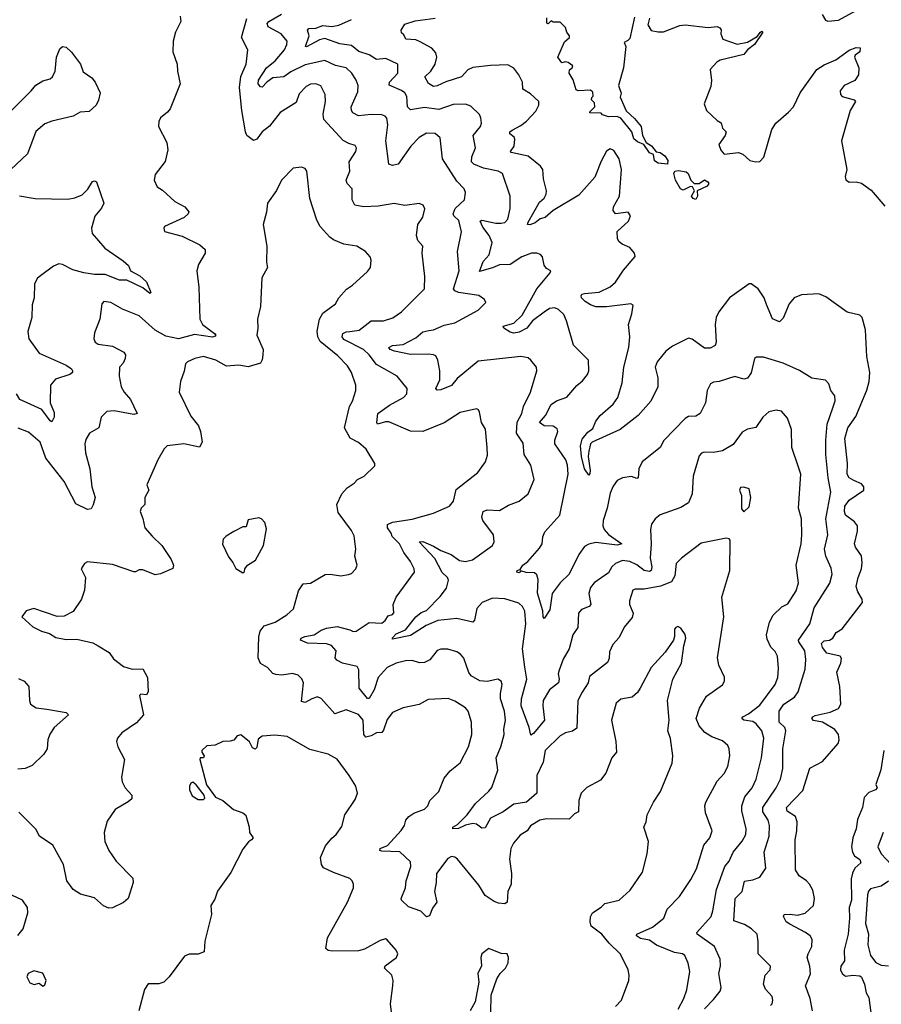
# Model space of a CAD drawing. Extents: x 2143765 to 2212931, y 878955 to 1017455.
# Tile 244 of 256: x 2184415 to 2189245, y 965622 to 971145. Entities that reach past the tile are written whole.
import ezdxf

# ---------------------------------------------------------------- set-up
doc = ezdxf.new("R2010")
doc.units = 0

msp = doc.modelspace()

# ---------------------------------------------------------------- linework, layer by layer
at = {"layer": '0CON20XD'}
for points in [[(2186607.1, 970435), (2186536.2, 970333.8), (2186505, 970325.8), (2186484.5, 970334.5), (2186467.1, 970465), (2186478.2, 970555), (2186472.4, 970592.4), (2186463.8, 970603.8), (2186445, 970611.2), (2186385, 970613.4), (2186315, 970604.5), (2186282.1, 970622.1), (2186274.5, 970635), (2186273.6, 970655), (2186309.8, 970740.2), (2186311.8, 970775), (2186302.1, 970805), (2186277.3, 970845), (2186245, 970873.9), (2186185, 970887.7), (2186125, 970915.3), (2186015, 970892.3), (2185935, 970852.4), (2185895.9, 970824.1), (2185835, 970817.7), (2185800.6, 970795), (2185775, 970766.8), (2185765, 970768.9), (2185751, 970785), (2185754.4, 970805), (2185798.4, 970875), (2185846.7, 970913.3), (2185898.8, 970975), (2185913.4, 971005), (2185914.6, 971025), (2185880.4, 971065), (2185808.6, 971105), (2185802.7, 971122.7), (2185810.8, 971135), (2185882.7, 971175)], [(2188914.2, 971174.2), (2188931.7, 971141.7), (2188945, 971136), (2189005, 971142), (2189104.6, 971195.4)], [(2185314, 971165), (2185318, 971135), (2185288.8, 971075), (2185276.2, 971025), (2185273.8, 970965), (2185298, 970895), (2185299.2, 970855), (2185314.3, 970785), (2185258, 970645), (2185244.4, 970625.6), (2185204.2, 970595), (2185195.8, 970574.2), (2185192.5, 970545), (2185240, 970455), (2185245.4, 970415), (2185230.2, 970349.8), (2185174.6, 970275.4), (2185168.6, 970245), (2185185, 970206.2), (2185215, 970188), (2185285, 970125.6), (2185341.2, 970095), (2185363, 970067), (2185360, 970055), (2185336.7, 970035), (2185227.5, 969985), (2185222.5, 969975), (2185227, 969957), (2185325, 969930), (2185425, 969881.4), (2185455, 969856), (2185454.2, 969835), (2185418.3, 969771.7), (2185407.5, 969735), (2185420, 969645), (2185424.6, 969465.4), (2185440, 969435), (2185506.2, 969385), (2185514.5, 969375), (2185510.5, 969369.5), (2185495, 969364.4), (2185395, 969379.6), (2185305, 969354.7), (2185235, 969369.7), (2185175, 969402.9), (2185085, 969482.7), (2184990.4, 969520.4), (2184925, 969557.5), (2184886.1, 969563.9), (2184875, 969550), (2184864, 969465), (2184835, 969387.5), (2184830.8, 969355), (2184838.8, 969335), (2184855, 969324), (2184935, 969313.8), (2184999.7, 969279.7), (2185008, 969265), (2185007.1, 969245), (2184995, 969218.8), (2184974.2, 969195), (2184971.8, 969145), (2184983.8, 969085), (2185000.4, 969055), (2185035.6, 969015), (2185073.3, 968935), (2185055, 968929.2), (2184945, 968950), (2184903.6, 968946.4), (2184872.5, 968915), (2184859.2, 968855), (2184806.7, 968825), (2184785, 968790), (2184779.4, 968765), (2184783.2, 968715), (2184807.5, 968625), (2184820, 968525), (2184838.6, 968465), (2184827.4, 968422.6), (2184815, 968401.4), (2184795, 968396.2), (2184729.1, 968429.1), (2184663.4, 968555), (2184561.8, 968685), (2184528.9, 968775), (2184465, 968830.9), (2184405.8, 968854.2)], [(2186265, 967721.2), (2186285, 967713.6), (2186300.8, 967715), (2186375, 967763.5), (2186445, 967760.4), (2186463.6, 967775), (2186480, 967800), (2186505, 967807.8), (2186511.8, 967818.2), (2186509.1, 967865), (2186524.6, 967905.4), (2186627.5, 968045), (2186625.7, 968065), (2186606.5, 968105), (2186568, 968155), (2186544.3, 968204.3), (2186502.7, 968245), (2186497.5, 968265), (2186476.4, 968295), (2186476.7, 968313.3), (2186505, 968325.6), (2186615, 968343.8), (2186735, 968375.7), (2186823.8, 968415), (2186846.7, 968443.3), (2186861.5, 968508.5), (2186984.2, 968605), (2187026.2, 968663.8), (2187037.7, 968702.3), (2187036.5, 968745), (2187027.1, 968847.1), (2187004.2, 968884.2), (2186993.3, 968943.3), (2186986.4, 968956.4), (2186975, 968962.5), (2186885, 968941.9), (2186795, 968882.7), (2186675, 968835.4), (2186605, 968836.2), (2186485, 968888.2), (2186465, 968889.4), (2186421.2, 968875), (2186417.1, 968885), (2186422.7, 968935), (2186487.7, 968982.3), (2186566.5, 969025), (2186585.5, 969045), (2186587.8, 969075), (2186531.9, 969145), (2186415, 969211.2), (2186374.8, 969265), (2186341.6, 969295), (2186231.6, 969351.6), (2186223.5, 969365), (2186227.2, 969385), (2186245, 969394.4), (2186265.2, 969394.8), (2186317.7, 969402.3), (2186385, 969454.6), (2186455, 969454.6), (2186507.3, 969472.7), (2186555.6, 969505), (2186684.3, 969635), (2186686.9, 969705), (2186671.4, 969835), (2186674.3, 969875), (2186646.7, 969906.7), (2186639.2, 969935), (2186647.5, 969995), (2186675, 970037.5), (2186685.7, 970084.3), (2186676.2, 970105), (2186655, 970112.9), (2186575, 970102.3), (2186515, 970113.8), (2186425, 970098.7), (2186345, 970095.4), (2186294.2, 970105), (2186279.4, 970135), (2186278.5, 970195), (2186250, 970225), (2186245.5, 970245), (2186265.3, 970294.7), (2186262.4, 970347.6), (2186300, 970405), (2186303.9, 970423.9), (2186295, 970438), (2186259.8, 970449.8), (2186227.7, 970467.7), (2186120.9, 970585), (2186116.1, 970615), (2186129.6, 970685), (2186127.1, 970725), (2186103.1, 970773.1), (2186075, 970784.5), (2186045, 970782.1), (2186020.9, 970769.1), (2185981.3, 970728.7), (2185965, 970679.2), (2185875, 970623.1), (2185815, 970547.1), (2185775, 970515.6), (2185745, 970474.3), (2185725, 970467.1), (2185689.2, 970495), (2185680.5, 970515), (2185661, 970635), (2185647.9, 970765), (2185654.3, 970825.7), (2185684.6, 970895), (2185694, 970975), (2185658.3, 971045), (2185688.9, 971151.1)], [(2187152.2, 970025), (2187165.5, 970085), (2187165.5, 970154.5), (2187121.9, 970281.9), (2187096.7, 970295), (2187015, 970311.7), (2186960.6, 970335), (2186947.9, 970347.9), (2186950, 970375), (2186969.4, 970425), (2186957.5, 970495), (2186997.5, 970545), (2187004.2, 970565), (2187000.8, 970595), (2186992.4, 970612.4), (2186945, 970660), (2186915, 970671.1), (2186845, 970669.2), (2186765, 970641.2), (2186685, 970652.4), (2186605, 970639.3), (2186588.2, 970655), (2186584.7, 970714.7), (2186575, 970733.5), (2186555, 970747.7), (2186486.5, 970776.5), (2186488.9, 970795), (2186535.4, 970845), (2186534, 970895), (2186467.3, 970927.3), (2186415, 970920.4), (2186375, 970946.9), (2186316, 970966), (2186275, 970999), (2186209.5, 971009.5), (2186125, 971040), (2186095, 971032.3), (2186022.1, 970992.1), (2186018, 970995), (2186037.3, 971055), (2186028.8, 971085), (2186035, 971095.8), (2186075, 971098), (2186115, 971111.3), (2186165, 971106.9), (2186205, 971114.1), (2186275, 971146.3)], [(2188731.7, 966071.7), (2188712.5, 966085), (2188697.5, 966115), (2188700, 966125), (2188735, 966127.9), (2188775, 966122.2), (2188817.7, 966132.3), (2188864.3, 966175), (2188871.1, 966215), (2188861.4, 966261.4), (2188843.5, 966295), (2188825.6, 966315), (2188785, 966342), (2188763.6, 966375), (2188761.6, 966545), (2188772.4, 966595), (2188773.2, 966645), (2188763.6, 966675), (2188717.5, 966705), (2188713.8, 966725), (2188805, 966820.9), (2188843.9, 966946.1), (2188915, 966982.7), (2189003.1, 967085), (2189009.4, 967105), (2189005.7, 967134.3), (2188985, 967162.2), (2188915.7, 967205), (2188865, 967214.2), (2188855.4, 967225), (2188860.9, 967235), (2188875, 967241.7), (2188959.5, 967260.5), (2189005, 967280.6), (2189017.7, 967305), (2189012.1, 967405), (2188996.4, 967485), (2189017.6, 967535), (2189021.4, 967561.4), (2189013.8, 967575), (2188940.8, 967590.8), (2188915, 967622.9), (2188910, 967645), (2188925, 967661.2), (2188955, 967663.3), (2188973.5, 967675), (2188992.7, 967707.3), (2189025, 967726.9), (2189140.3, 967875), (2189138.6, 967895), (2189114.2, 967935), (2189104.2, 967965), (2189115.2, 968015), (2189134.6, 968064.6), (2189138.1, 968098.1), (2189135, 968137.5), (2189101.2, 968185), (2189095.3, 968205), (2189112, 968275), (2189111.3, 968305), (2189095, 968328.5), (2189045, 968364.4), (2189038.2, 968385), (2189041.3, 968415), (2189065, 968450), (2189147.5, 968505), (2189147.5, 968525), (2189135, 968542), (2189090.5, 968559.5), (2189065, 968574.3), (2189053.5, 968595), (2189055.8, 968655), (2189041.5, 968795), (2189057.9, 968855), (2189101.7, 968918.3), (2189163.6, 969066.4), (2189177.7, 969115), (2189180.5, 969165), (2189163.9, 969255), (2189156.4, 969405), (2189137.5, 969475), (2189125, 969488), (2189053.8, 969503.8), (2188935, 969589.5), (2188895, 969606.7), (2188798.5, 969601.5), (2188756.4, 969583.6), (2188729.5, 969550.5), (2188695, 969470), (2188675, 969450), (2188635, 969466.2), (2188602.5, 969547.5), (2188589.1, 969585), (2188555.3, 969635.3), (2188515, 969662.9), (2188505, 969662.5), (2188394.3, 969585), (2188335, 969505.7), (2188319.6, 969475), (2188313.8, 969435), (2188318.8, 969335), (2188313.3, 969316.7), (2188285, 969302.7), (2188255, 969301.5), (2188185, 969351.8), (2188165, 969359.1), (2188075, 969313.2), (2188037.8, 969285), (2187989.5, 969225), (2187976.9, 969195), (2187992, 969135), (2187993.1, 969085), (2187954, 969005), (2187882.9, 968925), (2187780.8, 968845), (2187625, 968774.4), (2187614.6, 968765), (2187605.8, 968724.2), (2187602.7, 968695), (2187613.8, 968616.2), (2187610.9, 968599.1), (2187605, 968588.8), (2187581.8, 968625), (2187563.8, 968695), (2187558.5, 968755), (2187567.5, 968792.5), (2187599.6, 968830.4), (2187627.9, 968852.1), (2187645, 968892.5), (2187670, 968925), (2187742.6, 968987.4), (2187767.9, 969025), (2187792.2, 969107.8), (2187801.2, 969195), (2187829.7, 969305), (2187835.3, 969365), (2187827.3, 969435), (2187846.7, 969495), (2187853.8, 969543.8), (2187841.2, 969551.2), (2187705, 969534), (2187645, 969534.5), (2187615, 969544.4), (2187585, 969564.4), (2187564.6, 969584.6), (2187562, 969595), (2187565.9, 969604.1), (2187581.8, 969608.2), (2187663.6, 969616.4), (2187725, 969645.5), (2187755, 969672.2), (2187799.8, 969740.2), (2187866.1, 969816.1), (2187861.2, 969835), (2187835, 969866), (2187792, 969885), (2187775, 969898), (2187765.5, 969915.5), (2187763.6, 969956.4), (2187828, 970015), (2187840, 970045), (2187825.4, 970065.4), (2187755.7, 970055.7), (2187742.5, 970075), (2187743.6, 970095), (2187778.2, 970155), (2187788.8, 970305), (2187775.3, 970365), (2187745, 970410), (2187725, 970420), (2187705, 970406.7), (2187675, 970351.9), (2187638.8, 970261.2), (2187549.8, 970160.2), (2187406, 970074), (2187360, 970035), (2187332.6, 970027.4), (2187305, 970005.8), (2187275, 969993.2), (2187261.4, 969995), (2187265, 970008.9), (2187329.7, 970120.3), (2187355, 970143.2), (2187366.3, 970166.3), (2187368.5, 970185), (2187351.4, 970251.4), (2187348.1, 970305), (2187333.9, 970323.9), (2187265, 970379.6), (2187169.5, 970399.5), (2187166, 970405), (2187186.2, 970435), (2187190, 970475), (2187187.1, 970485), (2187162.2, 970505), (2187163.5, 970515), (2187175, 970524.4), (2187225, 970550.9), (2187255.7, 970575), (2187309.4, 970630.6), (2187325.8, 970665), (2187325.6, 970685.6), (2187279.1, 970729.1), (2187236.2, 970755), (2187234, 970795), (2187212.5, 970835), (2187185, 970872), (2187151.4, 970891.4), (2187055, 970888), (2186955, 970876.1), (2186927.2, 970862.8), (2186892, 970825), (2186803.3, 970796.7), (2186755, 970773.3), (2186735, 970770), (2186707.4, 970787.4), (2186685.4, 970825), (2186720, 970855), (2186743.8, 970895), (2186753.1, 970935), (2186748.4, 970958.4), (2186724.7, 970984.7), (2186660.7, 971020.7), (2186635, 971031.4), (2186580, 971035), (2186568.8, 971058.8), (2186555, 971070), (2186553.8, 971085), (2186575, 971118.6), (2186632.2, 971137.8), (2186745, 971153.8)], [(2187861.3, 971158.7), (2187835, 971040), (2187825, 971027.5), (2187803, 971017), (2187812.5, 970995), (2187800, 970875), (2187772.2, 970775), (2187787, 970733), (2187780.5, 970709.5), (2187815, 970632.5), (2187861.1, 970591.1), (2187898.8, 970545), (2187907.1, 970495), (2187926.7, 970455), (2187957, 970437), (2187982.5, 970402.5), (2188005, 970400), (2188031.7, 970381.7), (2188049.2, 970355), (2188046.3, 970333.7), (2187995, 970340), (2187973.6, 970353.6), (2187967.5, 970387.5), (2187945, 970397.5), (2187913.9, 970443.9), (2187878.8, 970458.8), (2187857, 970477), (2187847.5, 970515), (2187785, 970592.9), (2187765, 970600.8), (2187715, 970600), (2187681.7, 970611.7), (2187675, 970620), (2187611.7, 970621.7), (2187611.7, 970628.3), (2187640, 970655), (2187638.3, 970678.3), (2187620, 970695), (2187621.7, 970708.3), (2187630, 970715), (2187628.3, 970738.3), (2187615, 970750), (2187545, 970746.2), (2187535, 970752), (2187517.8, 970807.8), (2187495.6, 970845), (2187497.1, 970862.9), (2187512.5, 970875), (2187516.1, 970886.1), (2187490, 970905), (2187475, 970908.8), (2187455, 970903.3), (2187431.4, 970935), (2187469.3, 971020.7), (2187497.5, 971045), (2187497.5, 971055), (2187482.5, 971075), (2187475, 971100), (2187445, 971130), (2187405, 971130), (2187395, 971137.5), (2187378.3, 971121.7), (2187370, 971125), (2187370, 971155)], [(2187945, 971153.3), (2187936, 971115), (2187955, 971084.4), (2187995, 971076.2), (2188025, 971077.3), (2188115, 971112.2), (2188145, 971116.4), (2188275, 971100), (2188325, 971105.5), (2188339.8, 971099.8), (2188348, 971088), (2188345.7, 971065), (2188356.2, 971035), (2188436.4, 971006.4), (2188495, 971018), (2188548.8, 971051.2), (2188568, 971075), (2188575, 971079.4), (2188580.8, 971075), (2188535, 971004.7), (2188494.8, 970975.2), (2188475, 970948.5), (2188342.7, 970917.3), (2188324.1, 970905.9), (2188286.2, 970865), (2188294.2, 970804.2), (2188290.3, 970769.7), (2188252.7, 970672.7), (2188266.2, 970635), (2188325, 970578.8), (2188346.9, 970566.9), (2188355, 970536.7), (2188375.7, 970515), (2188370.5, 970495), (2188334.5, 970445), (2188345, 970413.3), (2188365, 970390.8), (2188445, 970400), (2188469.8, 970389.8), (2188508.8, 970355), (2188542.7, 970347.3), (2188565, 970350), (2188586.5, 970373.5), (2188630.9, 970529.1), (2188654.4, 970565), (2188725.7, 970625), (2188752.2, 970655), (2188791.3, 970735), (2188884.5, 970865.5), (2188925, 970890.7), (2188990.9, 970919.1), (2189065, 970972.9), (2189105, 970989.2), (2189126.2, 970986.2), (2189125.4, 970965), (2189098.6, 970945), (2189095.6, 970935), (2189119.2, 970875), (2189116.9, 970835), (2189096.7, 970803.3), (2189037.5, 970775), (2189015.6, 970745), (2189015.7, 970725.7), (2189025, 970714), (2189092.5, 970695), (2189100, 970685), (2189070.4, 970635), (2189021.5, 970465), (2189051.5, 970305), (2189042.9, 970265), (2189045.8, 970245.8), (2189065, 970232.9), (2189105, 970234.4), (2189135, 970227.1), (2189188.8, 970188.8), (2189265, 970098)], [(2184317.3, 970582.7), (2184480, 970745), (2184505, 970777.1), (2184545, 970800.8), (2184586.4, 970813.6), (2184599.2, 970825), (2184612.9, 970855), (2184620.8, 970935), (2184639.3, 970980.7), (2184655, 970993.3), (2184675, 970990), (2184705, 970963.3), (2184756.2, 970895), (2184771.2, 970851.2), (2184819.1, 970819.1), (2184838.8, 970795), (2184866.2, 970735), (2184857.3, 970692.7), (2184844.1, 970665.9), (2184805, 970628.8), (2184753.6, 970626.4), (2184715, 970603.3), (2184595, 970575.8), (2184555, 970560), (2184505, 970517.1), (2184458.6, 970391.4), (2184366, 970305)], [(2188253.7, 965596.3), (2188305, 965648.9), (2188342.2, 965695), (2188347.8, 965715), (2188333.8, 965795), (2188343, 965837), (2188342.5, 965875), (2188310, 965945), (2188213.1, 966015), (2188210.9, 966025), (2188291.1, 966115), (2188301.6, 966145), (2188322.3, 966265), (2188367.8, 966395), (2188393.1, 966425), (2188415, 966474.4), (2188465, 966536.9), (2188485.3, 966574.7), (2188488, 966605), (2188463.9, 966706.1), (2188462.5, 966735), (2188480.8, 966785), (2188520.4, 966835), (2188543.2, 966885), (2188573.2, 967005), (2188587.6, 967115), (2188576.1, 967155), (2188544.5, 967195), (2188525, 967208.2), (2188474, 967215), (2188463.5, 967225), (2188468.9, 967235), (2188500, 967250), (2188565, 967300.4), (2188649.6, 967415), (2188665.4, 967455), (2188669.5, 967505), (2188663.5, 967573.5), (2188650.3, 967600.3), (2188625.6, 967625.6), (2188605, 967670), (2188601.8, 967695), (2188618.5, 967765), (2188639.4, 967805), (2188688.3, 967851.7), (2188721.4, 967868.6), (2188768.3, 967941.7), (2188781.4, 967985), (2188768.9, 968085), (2188796.5, 968205), (2188800.4, 968255), (2188798.2, 968345), (2188780.6, 968405), (2188794.2, 968595), (2188780.8, 968635), (2188744.5, 968744.5), (2188741.9, 968845), (2188720.3, 968910.3), (2188685, 968948.6), (2188655, 968954.3), (2188615, 968944.2), (2188582, 968915), (2188542.5, 968857.5), (2188495, 968848.5), (2188465, 968831.4), (2188415, 968761.9), (2188354.5, 968725.5), (2188305, 968716.9), (2188252.2, 968717.8), (2188237.1, 968712.9), (2188225, 968698.8), (2188191.4, 968585), (2188185.8, 968485), (2188165, 968433.8), (2188121.7, 968408.3), (2188005, 968368.1), (2187976.9, 968345), (2187957.5, 968315), (2187952.2, 968285), (2187955.5, 968205), (2187950, 968125), (2187959.2, 968075), (2187956, 968055), (2187945, 968049.5), (2187915, 968054.8), (2187875, 968085.9), (2187835, 968104.7), (2187795, 968111.8), (2187756, 968094), (2187735, 968075.7), (2187715, 968042.5), (2187635.6, 967985), (2187615, 967960), (2187605.4, 967925), (2187617.5, 967865), (2187606.9, 967853.1), (2187565, 967836.4), (2187547, 967815), (2187544.7, 967735.3), (2187516.5, 967695), (2187495.9, 967615), (2187461.8, 967558.2), (2187438.5, 967495), (2187433.2, 967475), (2187438.8, 967445), (2187435.3, 967425), (2187384.8, 967385.2), (2187350, 967325), (2187347.5, 967295), (2187357.5, 967215), (2187295, 967140), (2187281.2, 967131.2), (2187271.4, 967175), (2187226, 967295), (2187227.5, 967335), (2187258.8, 967445), (2187246.5, 967513.5), (2187234, 967615), (2187252.5, 967755), (2187246, 967826), (2187233.8, 967853.8), (2187212.4, 967872.4), (2187135, 967896.4), (2187065, 967898.9), (2187007.1, 967875), (2186978.3, 967841.7), (2186965, 967776.7), (2186955, 967766), (2186865, 967785.3), (2186760, 967775), (2186694.3, 967745.7), (2186605, 967690.9), (2186505, 967670), (2186505, 967677.1), (2186525, 967698.9), (2186578.2, 967721.8), (2186635, 967794.5), (2186665, 967819.1), (2186695, 967830.6), (2186771.7, 967908.3), (2186808.2, 967955), (2186818.8, 968001.2), (2186813.3, 968015), (2186784.1, 968044.1), (2186741.8, 968121.8), (2186653.9, 968216.1), (2186675, 968217.1), (2186735, 968191.6), (2186775, 968167.5), (2186834.7, 968144.7), (2186881.4, 968111.4), (2186915, 968104.6), (2186954, 968115), (2187065.8, 968195), (2187074, 968215), (2187071.2, 968255), (2187011.5, 968335), (2187006.2, 968355), (2187013.9, 968386.1), (2187035, 968394.5), (2187105, 968391.9), (2187155, 968422.2), (2187215.3, 968444.7), (2187266, 968485), (2187300, 968565), (2187280, 968645), (2187242.7, 968705), (2187238.3, 968768.3), (2187199.3, 968825), (2187203.3, 968886.7), (2187229.2, 968935), (2187238.5, 968975), (2187277.9, 969055), (2187313.5, 969175), (2187313.1, 969195), (2187280.8, 969235), (2187265, 969247.8), (2187225, 969255.4), (2186985, 969229.6), (2186868.3, 969131.7), (2186835, 969093.1), (2186775, 969067.8), (2186755.7, 969065.7), (2186748.6, 969075), (2186769.6, 969125), (2186770.4, 969175), (2186760, 969235), (2186748.3, 969258.3), (2186735.5, 969265.5), (2186707.7, 969267.7), (2186605, 969265.7), (2186516.2, 969285), (2186491.9, 969295), (2186484, 969305), (2186505, 969316.2), (2186565, 969323.5), (2186635, 969359.5), (2186675, 969394.4), (2186709.2, 969400.8), (2186735, 969405.4), (2186795, 969430.3), (2186855, 969443.8), (2186985, 969514.5), (2187028.8, 969558.8), (2187020, 969575), (2186988.2, 969598.2), (2186874.8, 969614.8), (2186855, 969623.1), (2186847.5, 969635), (2186878.2, 969735), (2186869.1, 969845), (2186891.8, 969955), (2186877.4, 970017.4), (2186848.6, 970045), (2186845.4, 970055.4), (2186856.5, 970085), (2186908.2, 970135), (2186913.3, 970175), (2186906.9, 970195), (2186865, 970239.4), (2186785, 970363.8), (2186771.8, 970481.8), (2186745, 970506.9), (2186695, 970507.9), (2186655, 970484.5), (2186607.1, 970435)], [(2187755, 965608.8), (2187788, 965645), (2187829.4, 965755), (2187831.9, 965785), (2187825.6, 965815), (2187783.1, 965903.1), (2187718.9, 965965), (2187678.1, 966015), (2187619.6, 966059.6), (2187612.7, 966085), (2187615, 966112.5), (2187625.6, 966135), (2187674.1, 966165.9), (2187695, 966186.9), (2187775, 966206), (2187838.1, 966261.9), (2187907.2, 966362.8), (2187932.2, 966465), (2187940, 966535), (2187914.4, 966615), (2187926.9, 966645), (2187932.5, 966685), (2187967.5, 966755), (2188008, 966815), (2188072.5, 966975), (2188077.1, 967015), (2188063.1, 967113.1), (2188048.8, 967155), (2188055.7, 967215), (2188046.5, 967325), (2188076.9, 967445), (2188125.9, 967535.9), (2188137.9, 967632.1), (2188150, 967675), (2188145.8, 967695.8), (2188121.7, 967731.7), (2188105, 967740), (2188093.3, 967735), (2188086.7, 967725), (2188086.7, 967685), (2188080, 967665), (2188033, 967597), (2187955, 967510), (2187894.2, 967395), (2187878.7, 967371.3), (2187848.8, 967345), (2187785, 967332.5), (2187759.4, 967310.6), (2187731.8, 967215), (2187756.1, 967096.1), (2187761.5, 967035), (2187734.3, 967005), (2187701.4, 966918.6), (2187671.2, 966878.8), (2187595, 966837.5), (2187562.9, 966805), (2187550, 966765), (2187548.3, 966701.7), (2187525, 966689.2), (2187495, 966660.6), (2187367.4, 966662.6), (2187331.2, 966655), (2187277.7, 966622.3), (2187260, 966595), (2187220.2, 966569.8), (2187182.5, 966525), (2187168.2, 966495), (2187161.8, 966435), (2187171.9, 966355), (2187170, 966295), (2187151.1, 966255), (2187148.6, 966195), (2187135, 966185.7), (2187099.8, 966189.8), (2187075, 966197.8), (2187047, 966217), (2187025, 966232), (2186989.3, 966289.3), (2186868.8, 966435), (2186855, 966446.7), (2186835, 966450.6), (2186815, 966438.8), (2186751.3, 966355), (2186750.4, 966305), (2186739.8, 966255), (2186753.3, 966195), (2186729.8, 966160.2), (2186712.2, 966117.8), (2186695, 966112.5), (2186664.4, 966144.4), (2186595, 966167.5), (2186555.7, 966205.7), (2186554.2, 966215), (2186578.5, 966275), (2186581.2, 966315), (2186607.4, 966395), (2186605, 966421.4), (2186546.4, 966476.4), (2186445, 966481.5), (2186434, 966485), (2186436.2, 966495), (2186477.7, 966512.3), (2186553.9, 966596.1), (2186572.5, 966625), (2186580, 966655), (2186596.2, 966675), (2186625, 966692.9), (2186685, 966715.8), (2186702.5, 966735), (2186714.3, 966765), (2186765.6, 966815), (2186795, 966890), (2186828.6, 966931.4), (2186885, 966976.2), (2186930.6, 967065), (2186950, 967135), (2186948.6, 967205), (2186930, 967265), (2186915, 967284), (2186855, 967321.4), (2186817.1, 967337.1), (2186705, 967331.4), (2186655, 967303.1), (2186565.5, 967284.5), (2186505, 967257.5), (2186475, 967220), (2186455, 967160), (2186445, 967146.7), (2186415, 967143.8), (2186385, 967127.5), (2186355, 967120.9), (2186343.8, 967135), (2186340.8, 967215), (2186315, 967247.1), (2186245, 967272.5), (2186180.9, 967250.9), (2186105, 967337.3), (2186084.6, 967345.4), (2186052.2, 967335), (2186015.5, 967314.5), (2185995, 967319.2), (2186006.3, 967425), (2185996.7, 967446.7), (2185977, 967467), (2185945, 967477.8), (2185885, 967468.4), (2185850.8, 967470.8), (2185835, 967478.1), (2185805, 967510.6), (2185765, 967534.2), (2185752.1, 967565), (2185755, 967682.5), (2185763.9, 967715), (2185785.8, 967744.2), (2185848.1, 967765), (2185913.3, 967806.7), (2185950.5, 967839.5), (2185978.8, 967941.2), (2186005, 967980), (2186045, 967984.2), (2186128.3, 968031.7), (2186155, 968034.3), (2186215, 968024.2), (2186258.3, 968031.7), (2186275, 968038.8), (2186300, 968065), (2186306.2, 968085), (2186294, 968135), (2186300, 968175), (2186290.3, 968250.3), (2186275, 968280), (2186200.4, 968380.4), (2186192, 968425), (2186220, 968485), (2186250.5, 968519.5), (2186290, 968545), (2186308, 968565), (2186346.2, 968583.8), (2186405, 968642.5), (2186406.7, 968655), (2186358, 968735), (2186315, 968772.9), (2186268.1, 968798.1), (2186235.6, 968855), (2186263.1, 968975), (2186280.8, 969005), (2186300, 969065), (2186299.1, 969095), (2186275, 969166.2), (2186252.8, 969202.8), (2186198.7, 969258.7), (2186100.2, 969340.2), (2186087.1, 969365), (2186082.1, 969397.9), (2186096.4, 969465), (2186115, 969497.5), (2186185, 969550.8), (2186204, 969585), (2186246.4, 969633.6), (2186280, 969655), (2186365, 969731.2), (2186381.2, 969755), (2186386.2, 969795), (2186380, 969815), (2186353.3, 969845), (2186304.1, 969874.1), (2186232.5, 969885), (2186175, 969910.6), (2186152.9, 969925), (2186098.9, 969985), (2186080.2, 970020.2), (2186040.9, 970140.9), (2186024, 970295), (2186015, 970310), (2185995, 970318), (2185947.7, 970312.3), (2185882, 970245), (2185854.1, 970185.9), (2185803.9, 970116.1), (2185798.8, 970065), (2185780.8, 969995), (2185801.2, 969875), (2185798.8, 969785), (2185803.8, 969755), (2185772.7, 969697.3), (2185765.8, 969535), (2185747.5, 969465), (2185750, 969415), (2185744, 969375), (2185780.4, 969295), (2185778.5, 969265), (2185775, 969237.5), (2185765, 969218.8), (2185695, 969198.1), (2185643.6, 969206.4), (2185575, 969200.4), (2185515, 969234.5), (2185445.4, 969255.4), (2185396.4, 969243.6), (2185356.2, 969225), (2185345, 969213.8), (2185337.8, 969172.2), (2185315.7, 969114.3), (2185309.2, 969055), (2185375, 968920), (2185416.6, 968866.6), (2185428.1, 968835), (2185437.5, 968775), (2185423.6, 968746.4), (2185335, 968764.6), (2185242.5, 968755), (2185225, 968736.7), (2185188.6, 968675), (2185127.5, 968535), (2185138.8, 968505), (2185116.7, 968465), (2185116.7, 968425), (2185095.9, 968404.1), (2185090, 968385), (2185105.7, 968345.7), (2185115.6, 968295), (2185157.6, 968247.6), (2185211.4, 968195), (2185265, 968116), (2185278, 968085), (2185273.3, 968066.7), (2185205, 968036), (2185175, 968031.2), (2185105, 968058.2), (2185085, 968058.8), (2185065, 968046.9), (2185055, 968047.8), (2184935, 968088.2), (2184795, 968103.3), (2184777.5, 968095), (2184760, 968065), (2184784, 968015), (2184778.6, 967945), (2184760.6, 967895), (2184713.8, 967825), (2184665, 967799.2), (2184625, 967797.5), (2184495, 967842), (2184451.7, 967828.3), (2184427.5, 967795), (2184489.3, 967739.3), (2184537.5, 967715), (2184581.7, 967701.7), (2184618.3, 967678.3), (2184675, 967667.1), (2184735, 967670), (2184825, 967648.5), (2184855, 967632.5)], [(2188205, 970136.2), (2188191.2, 970141.2), (2188181.2, 970155), (2188197.5, 970185), (2188187.5, 970207.5), (2188175, 970208), (2188135, 970188.8), (2188120, 970195), (2188092, 970245), (2188082.5, 970282.5), (2188088, 970295), (2188108.9, 970298.9), (2188152, 970292), (2188162.5, 970282.5), (2188177.1, 970245), (2188195.7, 970225.7), (2188225, 970225.8), (2188254.4, 970245.6), (2188272, 970235), (2188278.8, 970225), (2188269.2, 970210.8), (2188212.5, 970185), (2188214.3, 970155), (2188205, 970136.2)], [(2184413.8, 970156.2), (2184502.4, 970142.4), (2184685, 970137.1), (2184725, 970145.7), (2184765, 970162.9), (2184796.9, 970193.1), (2184823.2, 970236.8), (2184835, 970241.1), (2184845.4, 970235.4), (2184887.1, 970115), (2184873.5, 970086.5), (2184836.7, 970043.3), (2184817.7, 969975), (2184821.5, 969945), (2184892.3, 969862.3), (2184995, 969791.9), (2185025.7, 969765), (2185036, 969735), (2185087.6, 969707.6), (2185125, 969673.5), (2185149.4, 969615), (2185145, 969608), (2185105, 969641.1), (2185015, 969682.7), (2184975, 969683.3), (2184895, 969714.7), (2184835, 969715.3), (2184774.2, 969725), (2184712, 969742), (2184655, 969770.9), (2184635, 969774.4), (2184605, 969762.5), (2184532.1, 969707.9), (2184515.7, 969694.3), (2184497.3, 969662.7), (2184495.8, 969585), (2184484.5, 969545), (2184483.5, 969475), (2184460.7, 969395), (2184466.2, 969355), (2184523.4, 969273.4), (2184676.4, 969206.4), (2184705, 969186.5), (2184711.5, 969175), (2184710.6, 969165), (2184696, 969155), (2184615, 969127.5), (2184588.2, 969095), (2184585.7, 968995), (2184608.7, 968941.3), (2184607.8, 968915), (2184595, 968888.8), (2184585, 968893.8), (2184538.2, 968958.2), (2184415.6, 969015), (2184396.5, 969045)], [(2188625, 965614), (2188633.8, 965625), (2188637.5, 965645), (2188632.9, 965665), (2188596.2, 965706.2), (2188585.5, 965735), (2188594.5, 965785), (2188622.9, 965815), (2188624.3, 965835), (2188555.6, 965905), (2188555.8, 965974.2), (2188549.2, 966015), (2188517.1, 966045), (2188478.6, 966068.6), (2188419.4, 966089.4), (2188426.5, 966215), (2188464.5, 966255), (2188478, 966312), (2188525, 966318.9), (2188564.4, 966335.6), (2188597.5, 966385), (2188588.2, 966475), (2188616.2, 966565), (2188618.7, 966625), (2188610.7, 966655), (2188582, 966702), (2188581.6, 966725), (2188656.1, 966835), (2188679.6, 966885), (2188693.8, 966945), (2188693.1, 967055), (2188709.5, 967155), (2188703.6, 967175), (2188672.5, 967205), (2188672.5, 967265), (2188698.9, 967305), (2188758.9, 967345), (2188779.1, 967375), (2188818.8, 967501.2), (2188822.2, 967555), (2188815.8, 967605), (2188782.5, 967655), (2188781.5, 967665), (2188844.7, 967755), (2188869.1, 967845), (2188956.3, 967983.7), (2188969.3, 968035), (2188965, 968068.8), (2188934.7, 968134.7), (2188926.1, 968175), (2188944.6, 968255), (2188935.2, 968345), (2188962.9, 968495), (2188947.7, 968575), (2188934.3, 968705), (2188934.4, 968785.6), (2188942.6, 968875), (2188973.5, 968966.5), (2188985.8, 969005.8), (2188984.2, 969035), (2188962.5, 969065), (2188951.2, 969101.2), (2188932, 969122), (2188855, 969134), (2188786, 969176), (2188695, 969217.5), (2188585, 969251.2), (2188545, 969252.5), (2188533.8, 969245), (2188516.6, 969163.4), (2188495, 969134.2), (2188475, 969128), (2188425, 969142.5), (2188335.6, 969114.4), (2188305, 969112), (2188287.3, 969102.7), (2188268.6, 969065), (2188259.5, 968995), (2188230, 968935), (2188205, 968920), (2188165, 968918.1), (2188145, 968906.9), (2188025.4, 968784.6), (2188005, 968744.3), (2187905, 968664), (2187885.7, 968625), (2187882.5, 968575), (2187875, 968571.2), (2187845, 968581.4), (2187795, 968574.4), (2187765, 968559.4), (2187741.5, 968528.5), (2187725, 968488), (2187708.6, 968405), (2187686.1, 968335), (2187684, 968305), (2187691.8, 968285), (2187715, 968257.1), (2187791.4, 968205), (2187765, 968196.5), (2187645, 968212.5), (2187606.5, 968203.5), (2187580.7, 968189.3), (2187549.2, 968145), (2187495, 968034), (2187444.3, 967985), (2187400.8, 967925), (2187386.7, 967835), (2187355, 967786), (2187349.4, 967795), (2187348.5, 967828.5), (2187318.5, 967928.5), (2187320.8, 968005), (2187315, 968031.2), (2187301.9, 968041.9), (2187255, 968044.3), (2187225, 968052.5), (2187215, 968042), (2187201.2, 968045), (2187204, 968055), (2187220, 968060), (2187235.6, 968085), (2187264.5, 968105.5), (2187329.3, 968180.7), (2187344.4, 968205), (2187347, 968243), (2187359.1, 968270.9), (2187442.9, 968365), (2187490.5, 968595), (2187486.3, 968645), (2187476.7, 968675), (2187414.7, 968765), (2187414.2, 968785.8), (2187432.7, 968835), (2187428.7, 968848.7), (2187405, 968864.5), (2187355, 968867.3), (2187330, 968885), (2187363.1, 968925), (2187394.8, 968985.2), (2187425, 969007.1), (2187482.7, 969027.3), (2187538, 969092), (2187570.3, 969119.7), (2187597.5, 969155), (2187605.7, 969175.7), (2187603.9, 969233.9), (2187518.8, 969318.8), (2187480.4, 969455), (2187465, 969490.6), (2187435, 969519.1), (2187415, 969528.5), (2187385, 969525.4), (2187356.1, 969503.9), (2187289.4, 969455), (2187257.8, 969415), (2187215, 969391.8), (2187185, 969387.1), (2187165, 969391.1), (2187130, 969415), (2187126.2, 969425), (2187185, 969443.1), (2187232, 969488), (2187314.3, 969635.7), (2187388.8, 969725), (2187392.5, 969735), (2187368.3, 969748.3), (2187355, 969767.5), (2187345.6, 969815), (2187335, 969827.1), (2187314.2, 969835.8), (2187285, 969834.4), (2187230.8, 969815), (2187165, 969771.1), (2187105, 969769.7), (2187065, 969752.2), (2186992.9, 969732.9), (2187012.6, 969787.4), (2187046.6, 969825), (2187062.8, 969895), (2187047.1, 969935), (2187010.9, 969980.9), (2186995.7, 970015), (2187005, 970020), (2187085, 970003.4), (2187115, 970003.1), (2187135, 970007.8), (2187152.2, 970025)], [(2188475, 968383.3), (2188505, 968412.5), (2188513.8, 968465), (2188503.6, 968513.6), (2188475, 968523.3), (2188455, 968520), (2188450, 968505), (2188461.2, 968475), (2188460.7, 968400.7), (2188475, 968383.3)], [(2185665, 968042.5), (2185675, 968050), (2185677.5, 968065), (2185692.5, 968085), (2185736.9, 968113.1), (2185782, 968195), (2185798.3, 968288.3), (2185790, 968325), (2185770, 968345), (2185755, 968350), (2185695, 968340), (2185685, 968300), (2185665, 968300), (2185615, 968273.8), (2185571.7, 968248.3), (2185555, 968230), (2185552.7, 968202.7), (2185585, 968131.2), (2185609.7, 968099.7), (2185626.1, 968066.1), (2185665, 968042.5)], [(2188106.4, 965595), (2188138.9, 965655), (2188155, 965702.5), (2188171.5, 965805), (2188162.4, 965852.4), (2188144.2, 965895), (2188130, 965905), (2188085, 965913.1), (2187985, 965952.7), (2187945, 965980.5), (2187895, 965990.5), (2187873.8, 966005), (2187874.5, 966015), (2187963.1, 966055), (2188025.4, 966104.6), (2188044.3, 966155), (2188114.3, 966225.7), (2188178.3, 966321.7), (2188208.7, 966381.3), (2188250, 966515), (2188283.8, 966555), (2188296.2, 966595), (2188259.2, 966695), (2188256, 966735), (2188260.8, 966755), (2188325, 966873.8), (2188365, 966916), (2188385, 966956.2), (2188395.5, 967015), (2188393.1, 967055), (2188385, 967074), (2188355, 967100), (2188295, 967121.8), (2188256, 967146), (2188223.7, 967183.7), (2188207.8, 967225), (2188226.9, 967283.1), (2188265, 967350), (2188355, 967413.3), (2188366, 967435), (2188367, 967457), (2188333.6, 967523.6), (2188327.1, 967565), (2188362.3, 967795), (2188350.8, 967905), (2188396.9, 968055), (2188398.1, 968225), (2188392.7, 968232.7), (2188375, 968235.8), (2188235, 968207.9), (2188126, 968124), (2188095, 968093.8), (2188088.7, 968025), (2188069.3, 967990.7), (2188006.9, 967966.9), (2187915, 967949.6), (2187865, 967950), (2187852.5, 967945), (2187833.3, 967885), (2187834.4, 967865), (2187853.5, 967815), (2187848.9, 967791.1), (2187803.7, 967736.3), (2187775, 967680), (2187740.2, 967639.8), (2187721.1, 967598.9), (2187718.9, 967561.1), (2187710.8, 967539.2), (2187609.4, 967460.6), (2187602.7, 967425), (2187567.4, 967372.6), (2187544.4, 967325), (2187538.6, 967171.4), (2187515, 967153.1), (2187475.7, 967144.3), (2187445, 967127.1), (2187360, 967045), (2187349.4, 966980.6), (2187314.1, 966905.9), (2187313.8, 966805), (2187255.6, 966755), (2187185.8, 966745), (2187125, 966700.4), (2187054.2, 966665), (2187025, 966611.4), (2187005, 966609.4), (2186975, 966632.7), (2186955.3, 966635.3), (2186915, 966627.1), (2186875, 966607.8), (2186842.5, 966605), (2186842.9, 966615), (2186869.1, 966630.9), (2186924.3, 966685), (2186971.2, 966748.8), (2187045, 966816.5), (2187061.4, 966838.6), (2187094.7, 966935), (2187085.3, 967005), (2187112.1, 967065), (2187131.2, 967135), (2187129.3, 967165), (2187138.2, 967215), (2187132.7, 967265), (2187110.8, 967335), (2187110, 967365), (2187120, 967415), (2187114.4, 967434.4), (2187095, 967445.8), (2187035, 967432.5), (2186995, 967436.7), (2186945.7, 967465), (2186932.1, 967482.1), (2186905, 967563.3), (2186886, 967585), (2186865, 967598.6), (2186815, 967614.3), (2186775, 967614.3), (2186755, 967605.7), (2186715, 967554.4), (2186685, 967538.2), (2186656.7, 967536.7), (2186615, 967550.6), (2186577.6, 967547.6), (2186525, 967535.4), (2186475, 967510), (2186425.4, 967455), (2186401.5, 967385), (2186375, 967336.2), (2186365, 967337.3), (2186317.3, 967395), (2186317.1, 967497.1), (2186306, 967516), (2186225, 967534.4), (2186192.1, 967552.1), (2186184.1, 967565), (2186190, 967605), (2186163.8, 967633.8), (2186135, 967642.7), (2186027.9, 967647.9), (2185990, 967665), (2185993.3, 967675), (2186013.8, 967685), (2186065, 967694.6), (2186105, 967720.4), (2186135, 967731.6), (2186195, 967740), (2186265, 967721.2)], [(2184855, 967632.5), (2184916.2, 967595), (2184940.3, 967560.3), (2184997.3, 967517.3), (2185045, 967501.2), (2185105, 967503.3), (2185131.4, 967455), (2185135.8, 967375), (2185125, 967356.7), (2185095, 967361.2), (2185086.2, 967353.8), (2185109.2, 967245), (2185069.5, 967200.5), (2184988, 967145), (2184964, 967115), (2184958, 967095), (2184966, 967065), (2185002, 966995), (2184986, 966895), (2184988.8, 966868.8), (2185006.2, 966835), (2185042.9, 966795), (2185044.4, 966775), (2185023.6, 966756.4), (2184950, 966715), (2184905, 966648.8), (2184889.4, 966585), (2184892.2, 966535), (2184915.6, 966485), (2184955.7, 966425), (2185049.1, 966329.1), (2185052, 966305), (2185023.3, 966215), (2184997, 966193), (2184935, 966162), (2184915, 966161.2), (2184885, 966174), (2184835, 966218), (2184755, 966239.2), (2184715, 966266), (2184678.9, 966315), (2184660, 966405), (2184600.8, 966515), (2184526.4, 966565), (2184505, 966604), (2184409.6, 966699.6)], [(2184408.3, 967448.3), (2184440, 967435), (2184466.4, 967403.6), (2184469.2, 967325), (2184476.2, 967305), (2184507.5, 967285), (2184567.2, 967277.2), (2184675, 967257.5), (2184688, 967245), (2184608.8, 967175), (2184583.5, 967136.5), (2184573.1, 967105), (2184568.5, 967055), (2184550.7, 967025), (2184485, 966960.6), (2184445, 966944.4), (2184405, 966941.1)], [(2186505, 965532.5), (2186493.6, 965625), (2186507.5, 965725), (2186509.4, 965755), (2186501.1, 965785), (2186460, 965825), (2186463.3, 965836.7), (2186527.1, 965885), (2186534.5, 965905), (2186525.3, 965925.3), (2186475, 965984), (2186465, 965988), (2186435, 965979.2), (2186348.4, 965931.6), (2186315, 965921.2), (2186168.9, 965918.9), (2186144.2, 965924.2), (2186131.2, 965935), (2186140, 965995), (2186253.1, 966195), (2186285.8, 966275), (2186285.8, 966295), (2186278.8, 966315), (2186265, 966328), (2186175, 966360), (2186117.6, 966387.6), (2186106.7, 966405), (2186101.1, 966445), (2186130.2, 966509.8), (2186165, 966554), (2186190, 966575), (2186221.2, 966618.8), (2186238, 966685), (2186295, 966771.2), (2186308, 966805), (2186298.8, 966845), (2186262.5, 966905), (2186195, 966996.2), (2186145, 967024.2), (2186041.4, 967051.4), (2185915, 967122.9), (2185845, 967132), (2185774.2, 967125.8), (2185751.9, 967108.1), (2185745, 967062.5), (2185735, 967053.3), (2185720.7, 967060.7), (2185703.9, 967093.9), (2185655, 967133.3), (2185635, 967126.7), (2185615, 967103.3), (2185595, 967096.7), (2185553.9, 967096.1), (2185510, 967075), (2185465, 967071.2), (2185436.7, 967045), (2185436.7, 967035), (2185450, 967015), (2185446.2, 967005), (2185426.7, 967003.3), (2185424.3, 966995.7), (2185462.7, 966852.7), (2185513.1, 966783.1), (2185553.3, 966765), (2185613.3, 966715), (2185665, 966696), (2185682.3, 966682.3), (2185701.2, 966615), (2185703.3, 966585), (2185723.3, 966555), (2185715, 966543.8), (2185697.3, 966532.7), (2185665, 966492.5), (2185598.3, 966361.7), (2185523, 966257), (2185509.1, 966210.9), (2185486, 966175), (2185490, 966125), (2185453.8, 965975), (2185450, 965915), (2185415, 965903.3), (2185365, 965903.3), (2185339.3, 965890.7), (2185253.8, 965775), (2185222.5, 965745), (2185195, 965736.2), (2185135, 965736.7), (2185114, 965705), (2185083.3, 965585)], [(2189260, 967045), (2189243.2, 966936.8), (2189214.3, 966855), (2189222.5, 966835), (2189213.3, 966825), (2189175, 966810), (2189148.6, 966781.4), (2189140.8, 966725), (2189111.9, 966658.1), (2189103.6, 966605), (2189085.4, 966555), (2189079.1, 966505), (2189083.5, 966475), (2189094.7, 966454.7), (2189125, 966433.1), (2189129.6, 966415), (2189096.4, 966385), (2189083.5, 966356.5), (2189076, 966325), (2189079, 966205), (2189064.8, 966165), (2189067.1, 966105), (2189060, 966015), (2189037, 965925), (2189039.2, 965865), (2189019.1, 965835), (2189015.9, 965815), (2189025, 965793.6), (2189045, 965780), (2189085, 965784.5), (2189125, 965781.2), (2189134.1, 965774.1), (2189151.2, 965735), (2189161.2, 965685), (2189175, 965660), (2189189.4, 965545)], [(2185445, 966771.2), (2185453, 966777), (2185448.8, 966795), (2185405, 966853.3), (2185385, 966866.7), (2185375, 966862.5), (2185366.7, 966845), (2185366.7, 966825), (2185381.7, 966791.7), (2185415, 966771.2), (2185445, 966771.2)], [(2189255.5, 966585), (2189225.8, 966505), (2189244.5, 966465), (2189300.8, 966405)], [(2189285, 966312.2), (2189245, 966283.6), (2189185, 966268.5), (2189173.7, 966256.3), (2189167.2, 966235), (2189156.4, 966075), (2189172.9, 966015), (2189168.9, 965955), (2189184.6, 965895), (2189215, 965856.5), (2189245, 965841.6), (2189285, 965837.7)], [(2184405, 966007.5), (2184433.8, 966045), (2184461.2, 966135), (2184458.8, 966165), (2184431.2, 966205), (2184347.5, 966245)], [(2188859.2, 965585), (2188846.7, 965655), (2188819.4, 965725), (2188847.8, 965792.2), (2188844.6, 965835), (2188830.4, 965885), (2188834.6, 965905.4), (2188855.7, 965945), (2188857.1, 965985), (2188846, 966005), (2188820.8, 966025), (2188731.7, 966071.7)], [(2187056.9, 965575), (2187057.3, 965672.7), (2187090, 965765), (2187108.8, 965795), (2187138.8, 965825), (2187153.3, 965855), (2187156.2, 965885), (2187147.5, 965905), (2187115, 965906.2), (2187045, 965934.2), (2187006, 965905), (2187000, 965885), (2187003.1, 965836.9), (2186983.3, 965795), (2186988.8, 965745), (2186968, 965635), (2186941.2, 965585)], [(2184545, 965722.5), (2184555, 965730), (2184562.5, 965755), (2184545, 965796.2), (2184495, 965810), (2184462, 965795), (2184454.3, 965775), (2184472.1, 965742.1), (2184496.4, 965733.6), (2184525, 965740), (2184545, 965722.5)]]:
    msp.add_lwpolyline(points, dxfattribs=at)

doc.saveas('drawing.dxf')
